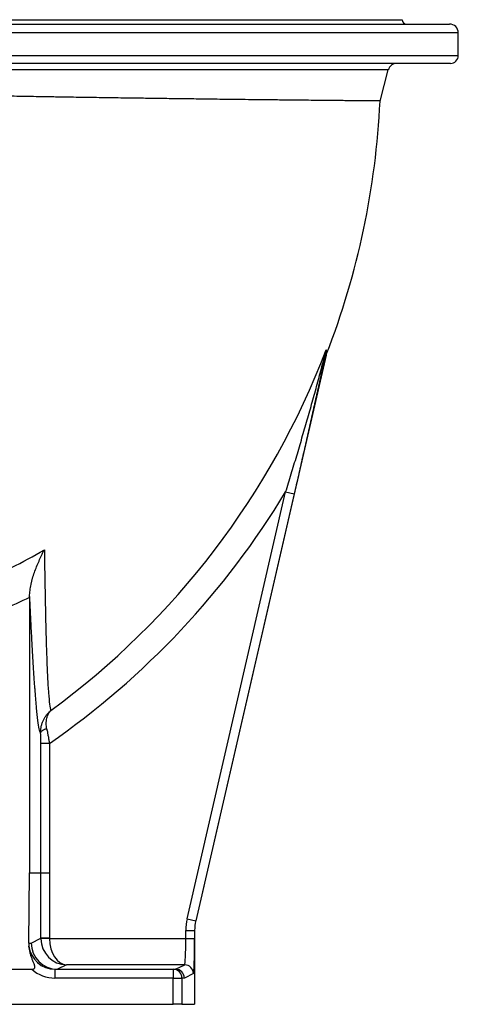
# Model space of a CAD drawing. Header units: millimetres. Extents: x 272 to 3537, y 634 to 3411.
# Tile 18 of 19: x 3035 to 3537, y 634 to 1759. Entities that reach past the tile are written whole.
import ezdxf

# ---------------------------------------------------------------- set-up
doc = ezdxf.new("R2010")
doc.units = ezdxf.units.MM

msp = doc.modelspace()

# ---------------------------------------------------------------- linework, layer by layer
at = {"color": 7, "linetype": 'Continuous', "lineweight": 25}
for p, q in [((2787.6, 1759.1), (3472.6, 1759.1)), ((2733.6, 1754.1), (3526.6, 1754.1)), ((3536.6, 1718.1), (3536.6, 1744.1)), ((3527.6, 1709.1), (2733.3, 1709.1)), ((3447.1, 1666.1), (3456.6, 1701.7)), ((3385.6, 1375.7), (3236.4, 729.6)), ((3226.7, 731.9), (3339.2, 1219.5)), ((3349, 1217.3), (3236.4, 729.6)), ((3339.2, 1219.5), (3349, 1217.3)), ((3046.5, 1099), (3046.5, 784.4)), ((3069.2, 932.1), (3059.2, 932.1)), ((3069.2, 932.1), (3069.3, 784.1)), ((3045.5, 704.1), (3046.5, 783.8)), ((3059.3, 784.1), (3046.5, 783.8)), ((3059.3, 709.6), (3059.3, 784.1)), ((3069.3, 784.1), (3059.3, 784.1)), ((3069.3, 784.1), (3059.3, 784.1)), ((3069.3, 784.1), (3069.3, 709.6)), ((3226.7, 731.9), (3236.4, 729.6)), ((3236.4, 729.6), (3236.4, 729.6)), ((3048.3, 704.1), (3059.3, 709.6)), ((3069.3, 709.6), (3059.3, 709.6)), ((3069.3, 709.2), (3059.3, 709.1)), ((3069.3, 709.2), (3225.1, 709.2)), ((3225.1, 709.2), (3225.1, 718.4)), ((3225.1, 718.4), (3235.1, 718.4)), ((3225.1, 709.2), (3235.1, 709.2)), ((3235.1, 718.4), (3235.1, 634.1)), ((3235.1, 718.4), (3235.1, 709.2)), ((3235.1, 718.4), (3235.1, 718.4)), ((3045.5, 704.1), (3048.3, 704.1)), ((3088.6, 679.2), (3078.3, 674.1)), ((3223.8, 679.2), (3088.6, 679.2)), ((3213.4, 674.1), (3223.8, 679.2)), ((3021.2, 674.1), (3049, 674.1)), ((3075.5, 674.1), (3075.5, 664.1)), ((3075.5, 674.1), (3210.6, 674.1)), ((3210.6, 664.1), (3075.5, 664.1)), ((3210.6, 674.1), (3210.6, 664.1)), ((3210.6, 674.1), (3213.4, 674.1)), ((3210.6, 634.1), (3210.6, 664.1)), ((3210.6, 664.1), (3220.6, 664.1)), ((3220.6, 664.1), (3220.6, 634.1)), ((3223.4, 664.1), (3220.6, 664.1)), ((3233.7, 669.2), (3223.4, 664.1)), ((2834.9, 634.1), (3210.6, 634.1)), ((3220.6, 634.1), (3210.6, 634.1)), ((3220.6, 634.1), (3235.1, 634.1))]:
    msp.add_line(p, q, dxfattribs=at)
at = {"color": 1, "linetype": 'Continuous', "lineweight": 25}
for p, q in [((3536.6, 1744.1), (2723.6, 1744.1)), ((2724.3, 1718.1), (3536.6, 1718.1)), ((3456.6, 1701.7), (2804.4, 1701.7))]:
    msp.add_line(p, q, dxfattribs=at)
at = {"color": 7, "linetype": 'Continuous', "lineweight": 25, "flags": 128}
for points in [[(3066.2, 948.5), (3064.7, 948.3), (3063.4, 947.9), (3062.2, 947.4), (3061.2, 946.9), (3060.3, 946.3), (3059.7, 945.7), (3059.3, 945.1), (3059.1, 944.4)], [(3059.3, 784.1), (3059.3, 804.1), (3059.3, 884.1), (3059.2, 932.1)], [(3046.5, 784.4), (3050, 784.3), (3053.5, 784.2), (3059.3, 784.1)]]:
    msp.add_lwpolyline(points, dxfattribs=at)
at = {"color": 7, "linetype": 'Continuous', "lineweight": 25}
for centre, radius, start, end in [((3477.6, 1759.1), 5, 180, 270), ((3526.6, 1744.1), 10, 0, 90), ((3527.6, 1718.1), 9, 270, 0), ((3466.3, 1699.1), 10, 90, 165), ((2530.1, 1709.1), 918, 338.8006, 357.3191), ((2530.1, 1709.1), 915.9, 306.181, 339.0563), ((3393.3, 1377.2), 8.34, 156.4913, 166.0778), ((2530.1, 1709.1), 945.7, 304.7538, 328.8231), ((3223.7, 669.2), 10, 0.0278, 89.946), ((3210.6, 664.1), 10, 359.9825, 89.9825)]:
    msp.add_arc(centre, radius, start, end, dxfattribs=at)
for centre, major_axis, ratio, start_param, end_param in [((3285.2, 718.4), (-59.7, 6.8), 0.999383, 6.169808, 6.396562), ((3285.2, 718.4), (49.7, -5.7), 0.999136, 3.028216, 3.25497), ((3285.2, 718.4), (-49.7, 5.7), 0.999383, 6.169808, 6.396562), ((3089.3, 709.6), (26.8, 13.4), 0.999746, 2.678371, 2.695216), ((3088.6, 709.2), (-7, 29.2), 0.974236, 1.346892, 2.900235), ((3089.3, 709.6), (-17.9, -8.9), 0.999239, 5.819964, 5.836808), ((3088.6, 709.2), (-0.6, 30), 0.643559, 1.558452, 3.111795), ((3223.7, 709.2), (0, 30), 0.046561, 3.159046, 4.712389), ((3233.7, 709.2), (0, 40), 0.034921, 3.159046, 4.712389), ((3075.5, 704.1), (21.9, 20.8), 0.98736, 2.376978, 2.49316), ((3075.5, 704.1), (30, 0), 0.998985, 3.257774, 4.712389), ((3078.3, 704.1), (-6.9, 29.2), 0.999319, 1.339186, 2.909373), ((3075.5, 704.1), (-40, 0), 0.999391, 0.848062, 1.570796), ((3138.3, 704.1), (66.9, 27.7), 0.171573, 3.533835, 3.534444), ((3193.4, 664.1), (22.3, 9.2), 0.171573, 0.392242, 0.392851), ((3213.4, 664.1), (-2.3, 9.73), 0.999319, 4.480778, 6.050966)]:
    msp.add_ellipse(centre, major_axis=major_axis, ratio=ratio, start_param=start_param, end_param=end_param, dxfattribs=at)
for points, knots in [([(3447.1, 1666.2), (3447.1, 1666.2), (3447.1, 1666.2), (3446.7, 1666.2), (3445.8, 1666.2), (3444.3, 1666.2), (3441.9, 1666.2), (3438.6, 1666.2), (3434.9, 1666.3), (3431.1, 1666.3), (3427.1, 1666.3), (3422.8, 1666.4), (3418.1, 1666.4), (3412.2, 1666.5), (3404.9, 1666.6), (3396.2, 1666.6), (3386.7, 1666.7), (3376.5, 1666.8), (3365.6, 1667), (3354.9, 1667.1), (3344.5, 1667.2), (3335, 1667.3), (3325.5, 1667.4), (3316.1, 1667.5), (3306.5, 1667.6), (3295.2, 1667.7), (3282, 1667.9), (3268, 1668), (3254.8, 1668.2), (3243, 1668.4), (3231.5, 1668.5), (3220.4, 1668.6), (3209.1, 1668.8), (3195.9, 1669), (3181, 1669.2), (3165.4, 1669.4), (3150.9, 1669.6), (3138.2, 1669.8), (3126, 1670), (3114.3, 1670.1), (3102.5, 1670.3), (3089.1, 1670.5), (3074, 1670.8), (3058.5, 1671), (3044.5, 1671.3), (3032.2, 1671.5), (3020.7, 1671.7), (3009.7, 1671.9), (2998.9, 1672.1), (2986.6, 1672.4), (2973.1, 1672.6), (2959.6, 1672.9), (2947.5, 1673.2), (2936.7, 1673.4), (2926.2, 1673.7), (2916.1, 1673.9), (2906.2, 1674.1), (2896.7, 1674.4), (2887.5, 1674.6), (2878.9, 1674.8), (2870.8, 1675), (2863.6, 1675.2), (2857, 1675.4), (2851, 1675.6), (2845.5, 1675.7), (2839.5, 1675.9), (2833.4, 1676.1), (2827, 1676.3), (2821.2, 1676.5), (2816.4, 1676.6), (2812.9, 1676.7), (2811.6, 1676.8), (2811, 1676.8)], [0, 0, 0, 0, 0.006676, 0.018618, 0.030624, 0.04263, 0.05997, 0.07736, 0.090859, 0.104381, 0.116321, 0.128261, 0.140266, 0.15227, 0.169608, 0.186996, 0.203992, 0.221058, 0.238172, 0.255357, 0.268875, 0.282417, 0.294375, 0.306332, 0.318354, 0.330377, 0.347741, 0.365154, 0.378672, 0.392214, 0.404171, 0.416128, 0.42815, 0.440172, 0.457535, 0.474947, 0.488477, 0.502031, 0.513998, 0.525966, 0.537999, 0.550031, 0.567409, 0.584837, 0.59838, 0.611947, 0.623926, 0.635905, 0.647949, 0.659994, 0.677389, 0.694834, 0.708346, 0.721881, 0.735525, 0.749194, 0.763034, 0.7769, 0.790879, 0.804884, 0.818423, 0.831985, 0.843961, 0.855936, 0.867978, 0.880019, 0.897411, 0.914853, 0.935957, 0.957197, 0.978528, 1, 1, 1, 1]), ([(3339.2, 1219.5), (3341.4, 1226.4), (3343.5, 1233.2), (3347.7, 1247), (3349.8, 1253.8), (3353.9, 1267.5), (3355.9, 1274.4), (3359.9, 1288.1), (3361.9, 1294.9), (3365.8, 1308.6), (3367.8, 1315.4), (3370.6, 1325.7), (3371.6, 1329.1), (3373.5, 1335.9), (3374.4, 1339.3), (3376.2, 1346.1), (3377.2, 1349.5), (3379, 1356.2), (3379.9, 1359.6), (3381.2, 1364.6), (3381.6, 1366.3), (3382.5, 1369.6), (3382.9, 1371.2), (3383.5, 1373.6), (3383.7, 1374.4), (3384.1, 1376), (3384.3, 1376.8), (3384.7, 1378.3), (3384.9, 1379.1), (3385.1, 1380.1), (3385.2, 1380.5), (3385.4, 1381.1), (3385.5, 1381.4), (3385.5, 1381.7)], [0, 0, 0, 0, 0.125, 0.125, 0.25, 0.25, 0.375, 0.375, 0.5, 0.5, 0.625, 0.625, 0.6875, 0.6875, 0.75, 0.75, 0.8125, 0.8125, 0.875, 0.875, 0.90625, 0.90625, 0.9375, 0.9375, 0.953125, 0.953125, 0.96875, 0.96875, 0.984375, 0.984375, 0.992187, 0.992187, 1, 1, 1, 1]), ([(3385.2, 1379.2), (3385.1, 1378.5), (3384.9, 1377.8), (3384.6, 1376.3), (3384.5, 1375.6), (3384, 1373.3), (3383.7, 1371.7), (3383, 1368.6), (3382.7, 1367), (3382, 1363.7), (3381.6, 1362.1), (3380.5, 1357.2), (3379.8, 1353.8), (3378.3, 1347.2), (3377.6, 1343.9), (3376.1, 1337.2), (3375.4, 1333.8), (3373.9, 1327.1), (3373.1, 1323.7), (3370.9, 1313.5), (3369.3, 1306.7), (3367, 1296.5), (3366.2, 1293), (3364.7, 1286.2), (3363.9, 1282.8), (3361.6, 1272.5), (3360, 1265.6), (3356.9, 1251.8), (3355.3, 1244.9), (3352.2, 1231.1), (3350.6, 1224.2), (3349, 1217.3)], [0, 0, 0, 0, 0.015625, 0.015625, 0.03125, 0.03125, 0.0625, 0.0625, 0.09375, 0.09375, 0.125, 0.125, 0.1875, 0.1875, 0.25, 0.25, 0.3125, 0.3125, 0.375, 0.375, 0.5, 0.5, 0.5625, 0.5625, 0.625, 0.625, 0.75, 0.75, 0.875, 0.875, 1, 1, 1, 1]), ([(3385.6, 1375.7), (3385.3, 1375.1), (3385.2, 1374.7), (3384.9, 1374.4), (3384.8, 1374.5), (3384.8, 1374.9), (3384.8, 1375), (3384.8, 1375.2), (3384.8, 1375.3), (3384.8, 1375.7), (3384.8, 1376), (3384.9, 1377.1), (3385.1, 1378.1), (3385.2, 1379.2)], [0, 0, 0, 0, 0.25, 0.25, 0.5, 0.5, 0.5625, 0.5625, 0.625, 0.625, 0.75, 0.75, 1, 1, 1, 1]), ([(3385.2, 1379.2), (3385.3, 1379.7), (3385.4, 1380.3), (3385.5, 1380.9), (3385.5, 1381.1), (3385.5, 1381.4), (3385.5, 1381.4), (3385.5, 1381.5), (3385.5, 1381.6), (3385.5, 1381.6), (3385.5, 1381.7), (3385.5, 1381.7)], [0, 0, 0, 0, 0.5, 0.5, 0.75, 0.75, 0.875, 0.875, 0.9375, 0.9375, 1, 1, 1, 1]), ([(3385.7, 1380.5), (3385.5, 1379.4), (3385.4, 1378.5), (3385.2, 1377), (3385.2, 1376.5), (3385.2, 1376.1), (3385.2, 1376.1), (3385.3, 1376), (3385.3, 1375.9), (3385.3, 1375.9), (3385.4, 1375.9), (3385.6, 1376.1), (3385.8, 1376.5), (3386, 1377.1)], [0, 0, 0, 0, 0.25, 0.25, 0.5, 0.5, 0.5625, 0.5625, 0.625, 0.625, 0.75, 0.75, 1, 1, 1, 1]), ([(3385.7, 1380.5), (3385.7, 1380.9), (3385.8, 1381.2), (3385.8, 1381.6), (3385.7, 1381.7), (3385.7, 1381.7), (3385.6, 1381.7), (3385.6, 1381.7), (3385.6, 1381.7), (3385.6, 1381.7), (3385.5, 1381.7), (3385.5, 1381.7)], [0, 0, 0, 0, 0.5, 0.5, 0.75, 0.75, 0.875, 0.875, 0.9375, 0.9375, 1, 1, 1, 1]), ([(2987, 1114.6), (3000.1, 1120.5), (3013, 1126.6), (3038.4, 1139.5), (3051, 1146.2), (3063.4, 1153.3)], [0, 0, 0, 0, 0.5, 0.5, 1, 1, 1, 1]), ([(3046.5, 1100.1), (3046.5, 1102.4), (3046.7, 1104.7), (3047.2, 1109.2), (3047.6, 1111.5), (3048.4, 1115), (3048.7, 1116.2), (3049.2, 1118.4), (3049.5, 1119.6), (3050.5, 1123), (3051.2, 1125.2), (3052.8, 1129.7), (3053.6, 1131.9), (3055.3, 1136.3), (3056.3, 1138.4), (3058.2, 1142.8), (3059.2, 1144.9), (3060.7, 1148.1), (3061.2, 1149.1), (3062, 1150.7), (3062.4, 1151.5), (3062.8, 1152.2), (3063.1, 1152.8), (3063.2, 1153), (3063.4, 1153.3)], [0, 0, 0, 0, 0.125, 0.125, 0.25, 0.25, 0.3125, 0.3125, 0.375, 0.375, 0.5, 0.5, 0.625, 0.625, 0.75, 0.75, 0.875, 0.875, 0.9375, 0.9375, 0.96875, 0.984375, 0.984375, 1, 1, 1, 1]), ([(3063.4, 1153.3), (3063.5, 1141.5), (3063.7, 1130), (3064.1, 1107.9), (3064.3, 1097.2), (3064.6, 1081.7), (3064.7, 1076.6), (3064.9, 1066.7), (3065, 1061.8), (3065.4, 1047.6), (3065.7, 1038.8), (3066.3, 1022.4), (3066.6, 1014.9), (3067.1, 1004.7), (3067.3, 1001.4), (3067.7, 995.4), (3067.9, 992.5), (3068.5, 984.8), (3068.9, 980.5), (3069.8, 973.8), (3070.3, 971.3), (3070.8, 969.8)], [0, 0, 0, 0, 0.125, 0.125, 0.25, 0.25, 0.3125, 0.3125, 0.375, 0.375, 0.5, 0.5, 0.625, 0.625, 0.6875, 0.6875, 0.75, 0.75, 0.875, 0.875, 1, 1, 1, 1]), ([(3059.1, 944.4), (3058.6, 945), (3058.1, 946.6), (3057, 951.3), (3056.5, 954.4), (3055.5, 962.5), (3054.9, 967.3), (3053.9, 978.3), (3053.4, 984.5), (3052.7, 993.1), (3052.6, 994.9), (3052.4, 997.6), (3052.3, 998.5), (3052.2, 1000.4), (3052.1, 1001.3), (3051.8, 1006.1), (3051.5, 1010), (3050.8, 1022.1), (3050.2, 1030.7), (3049.5, 1044.4), (3049.2, 1049.1), (3048.8, 1056.3), (3048.7, 1058.8), (3048.4, 1063.7), (3048.3, 1066.2), (3047.6, 1078.8), (3047.1, 1089.3), (3046.5, 1100.1)], [0, 0, 0, 0, 0.125, 0.125, 0.25, 0.25, 0.375, 0.375, 0.5, 0.5, 0.53125, 0.53125, 0.546875, 0.546875, 0.5625, 0.5625, 0.625, 0.625, 0.75, 0.75, 0.8125, 0.8125, 0.84375, 0.84375, 0.875, 0.875, 1, 1, 1, 1]), ([(3059.1, 944.4), (3059.1, 945.7), (3059.2, 946.9), (3059.4, 949.4), (3059.6, 950.7), (3060, 952.5), (3060.2, 953.1), (3060.5, 954.2), (3060.7, 954.8), (3061.3, 956.6), (3061.8, 957.7), (3062.8, 959.8), (3063.4, 960.9), (3064.3, 962.4), (3064.6, 962.9), (3065.3, 963.8), (3065.6, 964.3), (3066.7, 965.7), (3067.5, 966.6), (3068.7, 967.9), (3069.1, 968.3), (3069.7, 968.9), (3069.9, 969.1), (3070.3, 969.3), (3070.4, 969.4), (3070.6, 969.6), (3070.7, 969.7), (3070.8, 969.8)], [0, 0, 0, 0, 0.125, 0.125, 0.25, 0.25, 0.3125, 0.3125, 0.375, 0.375, 0.5, 0.5, 0.625, 0.625, 0.6875, 0.6875, 0.75, 0.75, 0.875, 0.875, 0.9375, 0.9375, 0.96875, 0.96875, 0.984375, 0.984375, 1, 1, 1, 1]), ([(3066.2, 948.5), (3066, 949.7), (3065.8, 950.8), (3065.6, 953), (3065.5, 954.1), (3065.5, 955.7), (3065.6, 956.2), (3065.6, 957.2), (3065.7, 957.7), (3065.8, 959.2), (3066, 960.1), (3066.4, 961.9), (3066.7, 962.8), (3067.1, 964), (3067.3, 964.4), (3067.6, 965.2), (3067.8, 965.6), (3068.4, 966.7), (3068.8, 967.4), (3069.5, 968.3), (3069.8, 968.6), (3070.2, 969.1), (3070.3, 969.3), (3070.5, 969.5), (3070.5, 969.5), (3070.7, 969.7), (3070.8, 969.8), (3070.8, 969.8)], [0, 0, 0, 0, 0.125, 0.125, 0.25, 0.25, 0.3125, 0.3125, 0.375, 0.375, 0.5, 0.5, 0.625, 0.625, 0.6875, 0.6875, 0.75, 0.75, 0.875, 0.875, 0.9375, 0.9375, 0.96875, 0.96875, 0.984375, 0.984375, 1, 1, 1, 1]), ([(3066.2, 948.5), (3066.4, 947.3), (3066.7, 946), (3067.2, 943.3), (3067.4, 942), (3067.8, 939.9), (3068, 939.2), (3068.2, 937.8), (3068.3, 937.1), (3068.7, 935), (3069, 933.5), (3069.2, 932.1)], [0, 0, 0, 0, 0.25, 0.25, 0.5, 0.5, 0.625, 0.625, 0.75, 0.75, 1, 1, 1, 1]), ([(3059.2, 932.1), (3059.2, 934.2), (3059.2, 936.3), (3059.2, 939.4), (3059.2, 940.4), (3059.2, 941.9), (3059.2, 942.4), (3059.1, 943.4), (3059.1, 943.9), (3059.1, 944.4)], [0, 0, 0, 0, 0.5, 0.5, 0.75, 0.75, 0.875, 0.875, 1, 1, 1, 1]), ([(3049, 674.1), (3049.4, 674.1), (3049.7, 674.1), (3050.3, 674.2), (3050.7, 674.3), (3051.3, 674.5), (3051.6, 674.7), (3051.9, 675), (3052, 675.1), (3052.2, 675.4), (3052.3, 675.5), (3052.5, 676), (3052.5, 676.3), (3052.5, 676.9), (3052.5, 677.2), (3052.4, 677.8), (3052.3, 678.1), (3052.2, 678.7), (3052.1, 679), (3051.8, 679.9), (3051.6, 680.5), (3051.1, 681.7), (3050.9, 682.2), (3050.2, 684), (3049.7, 685.1), (3048.8, 687.4), (3048.4, 688.6), (3047.6, 691), (3047.3, 692.1), (3046.4, 695.7), (3045.9, 698.2), (3045.7, 700.6)], [0, 0, 0, 0, 0.03125, 0.03125, 0.0625, 0.0625, 0.09375, 0.09375, 0.109375, 0.109375, 0.125, 0.125, 0.15625, 0.15625, 0.1875, 0.1875, 0.21875, 0.21875, 0.25, 0.25, 0.3125, 0.3125, 0.375, 0.375, 0.5, 0.5, 0.625, 0.625, 0.75, 0.75, 1, 1, 1, 1])]:
    msp.add_open_spline(points, degree=3, knots=knots, dxfattribs=at)
for points in [[(3385.6, 1375.7), (3385.7, 1376.2), (3385.8, 1376.7), (3386, 1377.1)], [(3046.5, 1099), (3036.4, 1094.1), (3026.1, 1089.4), (3015.7, 1084.9)], [(3046.5, 1100.1), (3046.5, 1099.7), (3046.5, 1099.4), (3046.5, 1099)], [(3046.5, 783.8), (3046.5, 784), (3046.5, 784.2), (3046.5, 784.4)], [(3059.3, 784.1), (3059.3, 784.1), (3059.3, 784.1), (3059.3, 784.1)], [(3069.3, 784.1), (3069.3, 784.1), (3069.3, 784.1), (3069.3, 784.1)]]:
    msp.add_open_spline(points, degree=3, dxfattribs=at)

doc.saveas('drawing.dxf')
